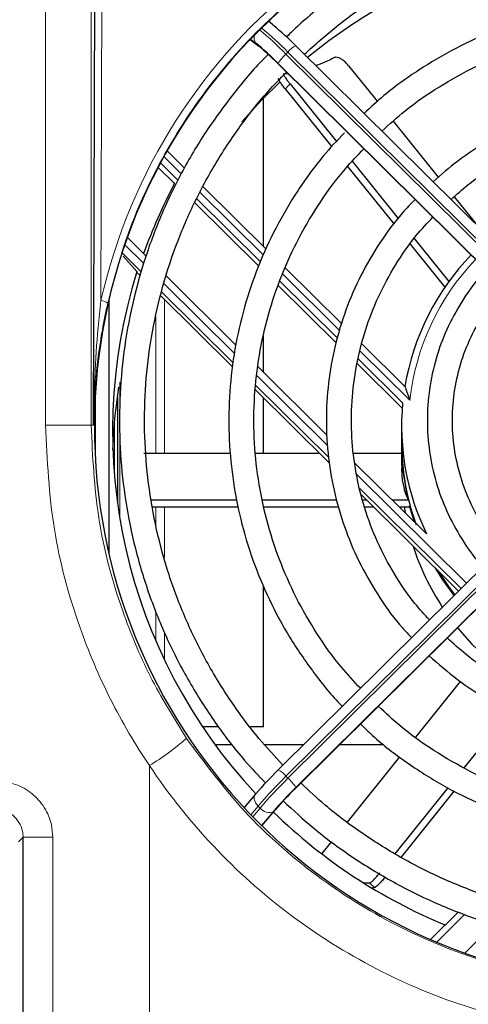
# Model space of a CAD drawing. Header units: millimetres. Extents: x 5 to 418, y 2 to 292.
# Tile 35 of 61: x 94 to 105, y 220 to 243. Entities that reach past the tile are written whole.
import ezdxf

# ---------------------------------------------------------------- set-up
doc = ezdxf.new("R2010")
doc.units = ezdxf.units.MM

msp = doc.modelspace()

# ---------------------------------------------------------------- linework, layer by layer
at = {"color": 7, "linetype": 'Continuous', "lineweight": 18}
for p, q in [((96.3315, 251.057), (96.2952, 236.5313)), ((94.9676, 233.5484), (94.9676, 250.7678)), ((96.0612, 250.7678), (96.0612, 233.5484)), ((99.8695, 242.7784), (100.0485, 242.6363)), ((100.0013, 242.6869), (99.8766, 242.7858)), ((100.7704, 242.4727), (100.7232, 242.426)), ((100.7232, 242.426), (107.6726, 235.5442)), ((107.7198, 235.5909), (100.7704, 242.4727)), ((100.5151, 242.2123), (107.4841, 235.3111)), ((107.4841, 235.3204), (100.5346, 242.2022)), ((98.2167, 239.5647), (97.8032, 239.9742)), ((100.1844, 237.6162), (98.6705, 239.1153)), ((96.8672, 237.8668), (97.3162, 237.4221)), ((97.2612, 237.22), (96.8025, 237.6742)), ((102.008, 235.8103), (100.6374, 237.1676)), ((97.8074, 236.9357), (99.4901, 235.2694)), ((99.4623, 235.0403), (97.7473, 236.7386)), ((97.8125, 236.558), (97.8125, 232.879)), ((97.6122, 236.1444), (97.6122, 232.879)), ((103.6879, 234.1468), (102.499, 235.324)), ((100.0298, 234.7349), (101.7246, 233.0566)), ((96.744, 234.5808), (96.744, 234.0221)), ((101.7407, 232.7841), (100.0034, 234.5045)), ((96.744, 233.9895), (96.744, 231.3342)), ((94.9676, 233.5484), (96.0612, 233.5484)), ((96.121, 233.5484), (96.0612, 233.5484)), ((96.622, 232.2902), (96.622, 233.6248)), ((102.409, 232.3789), (105.0407, 229.7728)), ((107.6726, 232.0409), (100.7232, 225.1591)), ((100.7704, 225.1124), (107.7198, 231.9942)), ((104.9112, 229.6445), (102.4922, 232.0399)), ((100.9394, 224.8599), (107.9083, 231.7611)), ((107.9083, 231.7704), (100.9589, 224.8886)), ((97.6122, 231.6016), (97.6122, 231.1484)), ((97.8125, 231.6016), (97.8125, 230.3854)), ((97.6122, 229.1069), (97.6122, 228.3857)), ((97.8125, 228.6122), (97.8125, 227.9449)), ((97.4553, 225.4115), (97.4553, 219.4038)), ((100.7232, 225.1591), (100.7704, 225.1124)), ((100.0565, 224.4446), (99.8825, 224.2379)), ((99.9287, 224.1902), (100.1037, 224.3979)), ((100.1037, 224.3979), (100.0565, 224.4446)), ((100.4256, 224.3169), (100.14, 223.978)), ((100.1461, 223.972), (100.4727, 224.3598)), ((94.4336, 223.7027), (94.3232, 223.5922)), ((95.1422, 223.7027), (94.4336, 223.7027)), ((95.1422, 223.7027), (95.1422, 219.4038)), ((105.0024, 221.8592), (104.3284, 221.1917)), ((105.0056, 220.9286), (105.7025, 221.6187))]:
    msp.add_line(p, q, dxfattribs=at)
at = {"color": 7, "linetype": 'Continuous', "lineweight": 25}
for p, q in [((96.121, 233.5484), (96.1644, 250.871)), ((100.4028, 243.1292), (100.3025, 243.2087)), ((100.4028, 243.1292), (100.4256, 243.107)), ((99.8672, 242.7761), (100.0713, 242.6142)), ((100.0485, 242.6363), (100.0713, 242.6142)), ((107.9074, 235.7433), (100.958, 242.6251)), ((100.5151, 242.2123), (100.516, 242.2095)), ((100.516, 242.2095), (107.485, 235.3084)), ((102.2187, 242.1482), (102.9095, 241.2903)), ((100.7055, 241.5919), (101.8183, 240.21)), ((100.8195, 241.7114), (101.9297, 240.3328)), ((100.1887, 237.8233), (100.1887, 241.377)), ((103.2883, 240.8199), (104.3674, 239.4799)), ((98.2952, 239.6983), (97.8793, 240.1102)), ((98.0561, 239.3279), (97.6643, 239.7159)), ((98.1383, 239.4089), (97.7207, 239.8224)), ((102.1964, 239.7405), (103.3077, 238.3605)), ((102.3091, 239.8617), (103.4092, 238.4957)), ((98.0561, 239.3279), (98.0561, 239.3511)), ((100.251, 237.7616), (98.7435, 239.2544)), ((100.1109, 237.4555), (98.5899, 238.9618)), ((104.7448, 239.0113), (105.2864, 238.3388)), ((100.0671, 237.3598), (98.5418, 238.8702)), ((96.9281, 238.0398), (97.3786, 237.5937)), ((103.7928, 238.0193), (104.6221, 236.9895)), ((103.6947, 237.88), (104.5238, 236.8504)), ((96.8237, 237.5971), (97.1578, 237.2228)), ((102.0571, 235.973), (100.7043, 237.3126)), ((97.1578, 237.2228), (97.1578, 237.2064)), ((97.1578, 237.2064), (97.237, 237.128)), ((97.8621, 237.1149), (99.5246, 235.4687)), ((101.9215, 235.5234), (100.5397, 236.8917)), ((101.9538, 235.6305), (100.575, 236.996)), ((97.7201, 236.6495), (99.4497, 234.9368)), ((96.4887, 230.4771), (96.4887, 236.5527)), ((100.1887, 234.811), (100.1887, 235.6826)), ((103.5691, 234.4758), (102.5418, 235.493)), ((103.5036, 233.9566), (102.4236, 235.0262)), ((103.5142, 234.0853), (102.4518, 235.1374)), ((100.0538, 234.9445), (101.71, 233.3045)), ((99.9914, 234.4004), (101.7636, 232.6455)), ((96.1553, 234.1776), (96.1553, 232.8522)), ((96.6887, 234.2157), (96.6887, 231.6993)), ((100.1887, 232.879), (100.1887, 234.205)), ((103.4887, 233.5374), (103.4887, 233.1663)), ((103.4887, 233.1199), (103.4887, 232.5842)), ((97.322, 232.879), (99.3997, 232.879)), ((100.001, 232.879), (101.5277, 232.879)), ((102.346, 232.879), (103.4887, 232.879)), ((102.3735, 232.6474), (104.0873, 230.9503)), ((103.4887, 232.5354), (103.4887, 232.4472)), ((107.485, 232.1933), (100.5356, 225.3114)), ((97.5035, 231.7669), (99.5519, 231.7669)), ((100.1641, 231.7669), (101.9347, 231.7669)), ((100.9385, 224.8572), (107.9074, 231.7583)), ((102.5298, 231.8867), (104.8526, 229.5865)), ((102.5592, 231.7669), (102.6507, 231.7669)), ((103.2627, 231.7669), (103.6575, 231.7669)), ((103.6568, 231.7696), (103.6457, 231.7696)), ((97.5326, 231.6016), (99.5834, 231.6016)), ((100.1983, 231.6016), (101.9847, 231.6016)), ((102.5998, 231.6016), (102.8177, 231.6016)), ((103.4297, 231.6016), (103.6876, 231.6016)), ((103.5498, 231.6016), (103.572, 231.4607)), ((103.798, 231.2368), (103.6819, 231.6244)), ((103.6819, 231.6244), (103.6942, 231.6244)), ((100.1887, 226.3361), (100.1887, 229.711)), ((103.8271, 226.0903), (104.901, 227.4238)), ((104.987, 225.3563), (106.09, 226.726)), ((99.1138, 226.3361), (98.7302, 226.3361)), ((100.1887, 226.3361), (99.8701, 226.3361)), ((99.0219, 225.9195), (99.4364, 225.9195)), ((100.2045, 225.9195), (101.1496, 225.9195)), ((102.0112, 225.9195), (103.0647, 225.9195)), ((102.1945, 224.063), (103.4473, 225.6187)), ((100.5346, 225.3087), (100.5356, 225.3114)), ((100.9385, 224.8572), (100.9394, 224.8599)), ((103.3348, 223.3048), (104.6036, 224.8803)), ((99.9859, 224.7221), (99.7213, 224.408)), ((100.0013, 224.7371), (99.9859, 224.7221)), ((103.475, 223.2177), (104.7536, 224.8054)), ((100.1476, 223.9705), (100.4881, 224.3747)), ((100.4881, 224.3747), (100.4727, 224.3598)), ((94.4336, 219.426), (94.4336, 223.7027)), ((101.5871, 223.3087), (101.8182, 223.5958)), ((102.7594, 222.4966), (102.8254, 222.4928)), ((102.8254, 222.4928), (102.8254, 222.5053)), ((102.8254, 222.4928), (102.8417, 222.4945)), ((104.8488, 221.9184), (104.1793, 221.2554))]:
    msp.add_line(p, q, dxfattribs=at)
at = {"color": 7, "linetype": 'Continuous', "lineweight": 25, "flags": 128}
for points in [[(100.6592, 241.9541), (100.7587, 241.9578), (100.7692, 241.9588)], [(99.6655, 240.8061), (100.1404, 241.3272), (100.5744, 241.757)], [(96.5803, 232.9575), (96.6305, 233.7163), (96.725, 234.4631)], [(104.7458, 229.4807), (104.4752, 229.8558), (104.3036, 230.1301)], [(104.7663, 229.501), (104.6346, 229.6739), (104.3732, 230.0613)], [(104.8264, 228.7073), (105.1726, 228.3198), (105.4256, 228.0753)], [(102.7309, 222.5985), (102.6314, 222.6022), (102.5774, 222.6087)]]:
    msp.add_lwpolyline(points, dxfattribs=at)
at = {"color": 7, "linetype": 'Continuous', "lineweight": 18, "flags": 128}
msp.add_lwpolyline([(99.9859, 224.7221), (99.9789, 224.7128), (99.9646, 224.6824), (99.959, 224.6468), (99.9623, 224.6076), (99.9743, 224.5661), (99.9945, 224.5241), (100.0223, 224.483), (100.0565, 224.4446)], dxfattribs=at)
at = {"color": 7, "linetype": 'Continuous', "lineweight": 25}
for centre, radius, start, end in [((109.4852, 232.289), 13.0029, 84.41906, 129.34617), ((95.9481, 237.6441), 7.0633, 44.81311, 50.66139), ((95.5239, 237.224), 7.0633, 44.81311, 50.66139), ((96.1307, 237.8563), 6.1804, 44.81311, 50.66139), ((98.6349, 249.1666), 7.5555, 291.77402, 295.41162), ((109.2963, 233.359), 12.7267, 152.03017, 160.27138), ((109.4086, 233.5045), 5.921, 135.81162, 170.55776), ((109.2798, 233.4152), 12.706, 162.56205, 223.08435), ((109.3804, 233.5378), 5.8916, 174.66733, 206.05088), ((109.3779, 233.1666), 5.8892, 180.00348, 199.86423), ((109.3746, 233.12), 5.8859, 180.00073, 193.26348), ((109.4025, 232.4557), 5.9151, 197.64396, 213.3839), ((106.8959, 218.839), 9.0732, 134.51546, 139.45389), ((107.3201, 218.4188), 9.0732, 134.51546, 139.45389), ((106.5055, 219.1989), 7.939, 134.51546, 139.45389), ((109.4476, 233.5587), 12.9268, 225.74028, 247.64419)]:
    msp.add_arc(centre, radius, start, end, dxfattribs=at)
at = {"color": 7, "linetype": 'Continuous', "lineweight": 18}
for centre, radius, start, end in [((94.2548, 235.9877), 9.1265, 44.86654, 50.24354), ((94.3015, 236.0339), 9.1272, 44.86665, 50.24261), ((100.1765, 242.8167), 0.218, 163.259, 216.54075), ((101.2155, 242.1162), 0.5703, 116.84333, 141.31246), ((101.3519, 241.7051), 0.9565, 131.08898, 148.68964), ((109.4077, 233.5299), 5.7529, 136.16805, 173.84451), ((96.2591, 236.1814), 0.3518, 55.6099, 84.11436), ((93.6439, 231.5456), 7.2218, 301.85498, 310.58736), ((100.2781, 224.8026), 0.5703, 38.68754, 63.15667), ((108.6747, 217.0719), 11.3415, 134.51546, 139.45389), ((108.7219, 217.0252), 11.3415, 134.51546, 139.45389), ((100.1417, 224.3915), 0.9565, 31.31036, 48.91102), ((100.316, 224.5617), 0.2682, 217.65732, 294.11615)]:
    msp.add_arc(centre, radius, start, end, dxfattribs=at)
for centre, major_axis, ratio, start_param, end_param in [((109.5053, 233.5377), (0, 13.5452), 0.9999969, 4.8943935, 7.6311291), ((109.4121, 233.1198), (6.4986, 10.7778), 0.9634759, 1.3365912, 1.3497405), ((109.4887, 233.136), (-6.7068, 11.0386), 0.9645245, 2.0214163, 2.0229426)]:
    msp.add_ellipse(centre, major_axis=major_axis, ratio=ratio, start_param=start_param, end_param=end_param, dxfattribs=at)
at = {"color": 7, "linetype": 'Continuous', "lineweight": 25}
for centre, major_axis, ratio, start_param, end_param in [((109.5053, 233.5149), (0, 13.3665), 0.9999969, 4.7998964, 10.9030624), ((109.4887, 233.1845), (0, 6.1985), 0.9679787, 1.8252376, 1.8290402)]:
    msp.add_ellipse(centre, major_axis=major_axis, ratio=ratio, start_param=start_param, end_param=end_param, dxfattribs=at)
at = {"color": 7, "linetype": 'Continuous', "lineweight": 18}
for points, knots in [([(112.2203, 220.4143), (112.3289, 220.4377), (112.8723, 220.5548), (114.1264, 220.9167), (115.909, 221.6991), (117.7896, 222.9285), (119.4317, 224.4561), (120.8057, 226.2342), (121.8597, 228.2246), (122.5766, 230.3727), (122.9154, 232.617), (122.8785, 234.8962), (122.4481, 237.1392), (121.6495, 239.2835), (120.4909, 241.2586), (119.0223, 243.0111), (117.2741, 244.482), (115.3147, 245.6384), (113.1899, 246.4388), (110.9736, 246.8771), (108.7203, 246.93), (106.4966, 246.6157), (104.362, 245.9293), (102.3686, 244.9056), (100.5784, 243.5589), (99.0258, 241.9347), (97.776, 240.0669), (96.9184, 238.2188), (96.5928, 236.9839), (96.4578, 236.4717)], [0, 0, 0, 0, 0.0057927, 0.0289909, 0.0679712, 0.1069529, 0.1459199, 0.1848886, 0.2242933, 0.2636993, 0.3034589, 0.3432187, 0.3831638, 0.4231078, 0.4629823, 0.5028549, 0.5424314, 0.582006, 0.6211917, 0.6603764, 0.699254, 0.7381318, 0.7769165, 0.8157024, 0.8546452, 0.8935897, 0.9328725, 0.9721568, 1, 1, 1, 1]), ([(96.2952, 236.5313), (96.2722, 236.3159), (96.1664, 235.3225), (96.1242, 234.3305), (96.121, 233.5528), (96.121, 233.5484)], [0, 0, 0, 0, 0.2159075, 0.9955433, 1, 1, 1, 1]), ([(97.4553, 225.4115), (97.4553, 225.4115), (97.112, 225.9209), (96.4828, 226.9933), (95.6846, 228.8803), (95.0897, 231.079), (95.0087, 232.7174), (94.9676, 233.5484)], [0, 0, 0, 0, 0.0000023, 0.2137499, 0.4310304, 0.7114225, 1, 1, 1, 1]), ([(96.0612, 233.5484), (96.0966, 232.8053), (96.1684, 231.2977), (96.7106, 229.2844), (97.4384, 227.52), (98.0395, 226.5502), (98.3424, 226.0613)], [0, 0, 0, 0, 0.2804789, 0.5691006, 0.7827892, 1, 1, 1, 1]), ([(98.3424, 226.0613), (98.7879, 225.4626), (99.6918, 224.248), (101.4026, 222.7541), (103.3374, 221.5374), (105.3695, 220.7094), (107.4507, 220.2059), (108.8151, 220.1451), (109.5053, 220.1144)], [0, 0, 0, 0, 0.1698682, 0.3446607, 0.5145151, 0.6893038, 0.842835, 1, 1, 1, 1]), ([(105.9053, 219.4039), (105.6539, 219.4731), (104.6148, 219.7593), (102.858, 220.4967), (100.7695, 221.7996), (98.9361, 223.4458), (97.9093, 224.7309), (97.4553, 225.4115), (97.4553, 225.4115)], [0, 0, 0, 0, 0.0738404, 0.3051268, 0.5364223, 0.768207, 0.9999981, 1, 1, 1, 1]), ([(95.1422, 223.7027), (95.1358, 223.8002), (95.1197, 224.0475), (94.9604, 224.4225), (94.6585, 224.7618), (94.2584, 224.9924), (93.958, 225.0223), (93.8078, 225.0372)], [0, 0, 0, 0, 0.1399457, 0.354707, 0.569707, 0.7848075, 1, 1, 1, 1]), ([(93.7685, 224.3706), (93.8434, 224.3631), (93.9932, 224.3481), (94.1926, 224.2325), (94.343, 224.0628), (94.4224, 223.8752), (94.4305, 223.7515), (94.4336, 223.7027)], [0, 0, 0, 0, 0.2151162, 0.4302859, 0.6453841, 0.860145, 1, 1, 1, 1])]:
    msp.add_open_spline(points, degree=3, knots=knots, dxfattribs=at)
at = {"color": 7, "linetype": 'Continuous', "lineweight": 25}
for points, knots in [([(118.2418, 242.8346), (118.1578, 242.9176), (117.8004, 243.271), (117.0968, 243.8172), (116.139, 244.464), (115.1209, 245.0162), (114.0578, 245.4761), (112.9564, 245.8381), (111.8266, 246.0997), (110.6774, 246.2586), (109.5184, 246.3135), (108.3591, 246.264), (107.2091, 246.1104), (106.078, 245.8539), (104.9749, 245.497), (103.9095, 245.0419), (102.8889, 244.4943), (101.9276, 243.8521), (101.207, 243.2962), (100.8345, 242.9305), (100.7364, 242.8342)], [0, 0, 0, 0, 0.018429, 0.0784289, 0.1384307, 0.1984343, 0.2584396, 0.3184465, 0.3784548, 0.4384642, 0.4984745, 0.5584854, 0.6184965, 0.6785075, 0.7385181, 0.7985279, 0.8585367, 0.9185442, 0.9785502, 1, 1, 1, 1]), ([(101.1634, 242.4216), (101.4127, 242.6457), (101.9411, 243.1209), (102.8314, 243.7487), (103.8058, 244.3194), (104.8313, 244.796), (105.8966, 245.1767), (106.9931, 245.4574), (108.1112, 245.6361), (109.2412, 245.711), (110.3734, 245.6816), (111.4979, 245.5482), (112.605, 245.3117), (113.6851, 244.9745), (114.7286, 244.5389), (115.728, 244.0106), (116.6682, 243.3874), (117.3649, 242.8533), (117.721, 242.5037), (117.8093, 242.417)], [0, 0, 0, 0, 0.0550184, 0.1166692, 0.1783178, 0.2399645, 0.3016094, 0.3632527, 0.4248947, 0.4865358, 0.5481762, 0.6098164, 0.6714565, 0.733097, 0.7947382, 0.8563805, 0.9180241, 0.9796694, 1, 1, 1, 1]), ([(116.3903, 241.0118), (116.3714, 241.0309), (116.1116, 241.2938), (115.5427, 241.7297), (114.6884, 242.3051), (113.772, 242.7828), (112.8133, 243.1679), (111.8195, 243.4537), (110.8015, 243.6379), (109.7699, 243.7185), (108.7353, 243.6946), (107.7085, 243.5665), (106.7002, 243.3356), (105.7211, 243.0039), (104.7803, 242.5761), (103.8915, 242.0524), (103.1561, 241.5295), (102.749, 241.1508), (102.5932, 241.0058)], [0, 0, 0, 0, 0.0053325, 0.0733534, 0.1413773, 0.2094041, 0.2774336, 0.3454656, 0.4134998, 0.4815356, 0.5495726, 0.6176103, 0.6856478, 0.7536847, 0.8217204, 0.8897544, 0.9577863, 1, 1, 1, 1]), ([(103.0184, 240.5848), (103.2008, 240.75), (103.6299, 241.1385), (104.3843, 241.6562), (105.2576, 242.1446), (106.18, 242.5367), (107.1384, 242.8316), (108.1228, 243.0251), (109.1222, 243.1154), (110.1257, 243.1013), (111.1222, 242.983), (112.1006, 242.762), (113.0499, 242.4402), (113.961, 242.0227), (114.8187, 241.5088), (115.4888, 241.0272), (115.8434, 240.6904), (115.9569, 240.5827)], [0, 0, 0, 0, 0.0520751, 0.1224553, 0.192832, 0.2632056, 0.3335762, 0.4039444, 0.4743108, 0.5446759, 0.6150403, 0.6854047, 0.7557696, 0.8261358, 0.8965039, 0.9668745, 1, 1, 1, 1]), ([(100.3013, 242.4159), (100.2681, 242.3842), (99.9565, 242.0873), (99.4381, 241.4558), (98.7594, 240.5253), (98.1768, 239.5307), (97.6857, 238.4897), (97.2926, 237.4083), (97, 236.2962), (96.8106, 235.1623), (96.726, 234.0161), (96.7467, 232.8671), (96.8726, 231.7247), (97.1028, 230.5983), (97.4352, 229.4972), (97.8673, 228.4308), (98.3945, 227.4068), (99.0166, 226.4375), (99.6289, 225.6284), (100.0646, 225.1746), (100.2342, 224.998)], [0, 0, 0, 0, 0.0071168, 0.0668057, 0.1264927, 0.1861778, 0.2458612, 0.3055428, 0.365223, 0.424902, 0.48458, 0.5442574, 0.6039344, 0.6636115, 0.7232888, 0.7829668, 0.8426458, 0.9023261, 0.9620078, 1, 1, 1, 1]), ([(102.2187, 242.1482), (102.1944, 242.1758), (102.1458, 242.2312), (102.0624, 242.2961), (101.9827, 242.3386), (101.918, 242.3541), (101.8894, 242.3458), (101.8771, 242.3421)], [0, 0, 0, 0, 0.20647134, 0.41285631, 0.62171778, 0.83640781, 1, 1, 1, 1]), ([(100.6513, 225.4261), (100.4556, 225.6349), (100.0031, 226.1175), (99.3888, 226.9533), (98.7998, 227.9105), (98.306, 228.9198), (97.9084, 229.9697), (97.6114, 231.0518), (97.4172, 232.1566), (97.3276, 233.2744), (97.3434, 234.3957), (97.4644, 235.5107), (97.6897, 236.6097), (98.0171, 237.6833), (98.4442, 238.7218), (98.9661, 239.7174), (99.5827, 240.6572), (100.1728, 241.4207), (100.5862, 241.8398), (100.736, 241.9917)], [0, 0, 0, 0, 0.0467107, 0.1079346, 0.1691606, 0.2303888, 0.291619, 0.352851, 0.4140845, 0.4753194, 0.5365551, 0.5977912, 0.6590273, 0.7202628, 0.7814974, 0.8427308, 0.9039626, 0.9651925, 1, 1, 1, 1]), ([(100.7055, 241.5919), (100.6827, 241.6208), (100.6371, 241.6787), (100.5838, 241.7553), (100.551, 241.812), (100.5419, 241.8391), (100.547, 241.8427), (100.5481, 241.8435)], [0, 0, 0, 0, 0.2343588, 0.4687813, 0.7018102, 0.934245, 1, 1, 1, 1]), ([(100.6592, 241.9541), (100.6628, 241.9429), (100.6698, 241.9205), (100.7103, 241.8561), (100.7624, 241.7835), (100.8023, 241.733), (100.8195, 241.7114)], [0, 0, 0, 0, 0.2664741, 0.5329746, 0.7989747, 1, 1, 1, 1]), ([(114.7374, 239.3751), (114.54, 239.5462), (114.115, 239.9147), (113.3835, 240.3802), (112.5725, 240.7842), (111.718, 241.0901), (110.8339, 241.2963), (109.9314, 241.3993), (109.023, 241.398), (108.1208, 241.2923), (107.2373, 241.0835), (106.3835, 240.7751), (105.5737, 240.3686), (104.8498, 239.9055), (104.4317, 239.5409), (104.2407, 239.3744)], [0, 0, 0, 0, 0.0682498, 0.1469204, 0.225596, 0.3042763, 0.3829608, 0.4616487, 0.5403391, 0.6190309, 0.6977229, 0.7764138, 0.8551027, 0.9337885, 1, 1, 1, 1]), ([(104.6715, 238.9477), (104.8043, 239.0676), (105.1515, 239.3815), (105.7884, 239.7982), (106.5609, 240.1983), (107.3792, 240.4996), (108.2275, 240.7019), (109.0945, 240.801), (109.9671, 240.796), (110.8328, 240.6868), (111.6785, 240.4747), (112.4932, 240.1642), (113.2604, 239.7548), (113.8704, 239.3479), (114.1941, 239.0496), (114.3053, 238.9472)], [0, 0, 0, 0, 0.0509735, 0.1333497, 0.2157197, 0.2980839, 0.3804432, 0.4627986, 0.5451513, 0.6275027, 0.7098538, 0.7922059, 0.8745606, 0.956919, 1, 1, 1, 1]), ([(102.122, 240.5451), (101.9487, 240.3608), (101.5405, 239.9268), (100.9915, 239.1642), (100.4685, 238.2804), (100.0418, 237.3463), (99.7126, 236.3746), (99.4852, 235.3746), (99.3617, 234.357), (99.3434, 233.3322), (99.4305, 232.3109), (99.6222, 231.3037), (99.9163, 230.3209), (100.3104, 229.3735), (100.7975, 228.4684), (101.3838, 227.6261), (101.8131, 227.0789), (102.065, 226.8361), (102.0702, 226.8311)], [0, 0, 0, 0, 0.0500003, 0.1177664, 0.1855296, 0.2532899, 0.3210476, 0.3888029, 0.4565563, 0.5243084, 0.5920598, 0.6598108, 0.7275622, 0.7953146, 0.8630685, 0.9308245, 0.9985829, 1, 1, 1, 1]), ([(102.504, 227.2607), (102.349, 227.4266), (101.9671, 227.8355), (101.4512, 228.5642), (100.9522, 229.4254), (100.5504, 230.3361), (100.2464, 231.2829), (100.0447, 232.2563), (99.9473, 233.2452), (99.9552, 234.2388), (100.0685, 235.2262), (100.2857, 236.1963), (100.6048, 237.1383), (101.0212, 238.0428), (101.5342, 238.896), (102.055, 239.6085), (102.4359, 240.0038), (102.586, 240.1597)], [0, 0, 0, 0, 0.0476506, 0.1174021, 0.1871573, 0.2569159, 0.3266779, 0.3964427, 0.4662098, 0.5359786, 0.6057484, 0.675518, 0.7452866, 0.8150537, 0.8848184, 0.9545804, 1, 1, 1, 1]), ([(103.8111, 238.9466), (103.7087, 238.8423), (103.3954, 238.5235), (102.9565, 237.9156), (102.4996, 237.139), (102.1412, 236.3117), (101.8809, 235.4497), (101.7236, 234.5634), (101.6711, 233.6651), (101.7241, 232.7669), (101.8819, 231.8807), (102.1427, 231.019), (102.5013, 230.1918), (102.9594, 229.4163), (103.3719, 228.8397), (103.6557, 228.5493), (103.7292, 228.474)], [0, 0, 0, 0, 0.0378453, 0.1157691, 0.1936879, 0.2716017, 0.349511, 0.4274165, 0.5053191, 0.5832199, 0.6611199, 0.7390201, 0.8169217, 0.894826, 0.9727338, 1, 1, 1, 1]), ([(104.1563, 228.897), (104.0377, 229.025), (103.7229, 229.365), (103.3032, 229.9912), (102.8972, 230.7548), (102.5911, 231.5642), (102.3849, 232.4034), (102.2828, 233.2615), (102.2859, 234.1254), (102.3944, 234.9827), (102.6069, 235.8206), (102.9192, 236.6277), (103.3305, 237.3889), (103.7686, 238.0292), (104.1015, 238.3825), (104.2363, 238.5255)], [0, 0, 0, 0, 0.0491774, 0.1305639, 0.2119569, 0.2933562, 0.3747612, 0.4561709, 0.5375841, 0.6189993, 0.7004142, 0.7818273, 0.8632371, 0.9446423, 1, 1, 1, 1]), ([(105.5168, 237.2574), (105.4883, 237.2297), (105.2803, 237.0279), (104.9674, 236.5836), (104.5948, 235.9347), (104.325, 235.2347), (104.1543, 234.5058), (104.0886, 233.7601), (104.1282, 233.0127), (104.2732, 232.2785), (104.5184, 231.5699), (104.8671, 230.9081), (105.1788, 230.4365), (105.396, 230.2122), (105.4393, 230.1675)], [0, 0, 0, 0, 0.015305, 0.1114103, 0.2075049, 0.3035889, 0.3996633, 0.4957302, 0.591792, 0.6878514, 0.783911, 0.879974, 0.9760431, 1, 1, 1, 1]), ([(105.8673, 230.5913), (105.7591, 230.717), (105.4975, 231.0212), (105.1806, 231.5757), (104.9128, 232.2277), (104.7486, 232.9139), (104.688, 233.616), (104.7331, 234.3197), (104.8834, 235.0083), (105.1328, 235.6698), (105.487, 236.2785), (105.762, 236.6714), (105.9361, 236.8362), (105.9392, 236.8392)], [0, 0, 0, 0, 0.0724206, 0.1752424, 0.2780797, 0.3809316, 0.4837954, 0.5866674, 0.6895425, 0.7924149, 0.8952801, 0.9981343, 1, 1, 1, 1]), ([(96.4578, 236.4717), (96.4129, 236.2595), (96.2875, 235.6676), (96.1614, 234.6978), (96.1232, 233.9368), (96.121, 233.5527), (96.121, 233.5484)], [0, 0, 0, 0, 0.2166668, 0.6043637, 0.995567, 1, 1, 1, 1]), ([(103.5678, 234.4759), (103.5681, 234.4762), (103.5688, 234.4769), (103.5753, 234.4616), (103.5907, 234.4207), (103.6277, 234.3166), (103.6632, 234.2159), (103.6877, 234.1473), (103.6879, 234.1468)], [0, 0, 0, 0, 0.062674, 0.1400409, 0.2626469, 0.5001024, 0.9961653, 1, 1, 1, 1]), ([(103.4944, 232.5841), (103.4928, 232.5416), (103.4857, 232.3562), (103.5409, 232.0023), (103.6035, 231.8632), (103.6457, 231.7696)], [0, 0, 0, 0, 0.08870429, 0.38667079, 1, 1, 1, 1]), ([(109.4887, 226.5403), (109.3393, 226.5431), (108.8998, 226.5513), (108.1737, 226.6433), (107.3272, 226.8507), (106.5114, 227.1585), (105.7418, 227.5638), (105.0909, 227.9985), (104.7304, 228.3301), (104.5827, 228.466)], [0, 0, 0, 0, 0.0829292, 0.2439123, 0.4049667, 0.5660233, 0.7270847, 0.8881535, 1, 1, 1, 1]), ([(104.1489, 228.0364), (104.3706, 227.8427), (104.819, 227.4507), (105.5762, 226.964), (106.3864, 226.5584), (107.2401, 226.25), (108.1236, 226.0427), (108.8785, 225.9511), (109.3347, 225.943), (109.4887, 225.9403)], [0, 0, 0, 0, 0.1506557, 0.3047895, 0.4589331, 0.6130859, 0.7672469, 0.9214146, 1, 1, 1, 1]), ([(109.4887, 224.2297), (109.3158, 224.2325), (108.8092, 224.2407), (107.9717, 224.3332), (106.9908, 224.5411), (106.0374, 224.8514), (105.1215, 225.2579), (104.2563, 225.7601), (103.5189, 226.2829), (103.1039, 226.6706), (102.9319, 226.8312)], [0, 0, 0, 0, 0.0716425, 0.2100004, 0.3484046, 0.4868097, 0.6252172, 0.7636283, 0.9020441, 1, 1, 1, 1]), ([(102.5064, 226.4099), (102.6013, 226.316), (102.9398, 225.9809), (103.5963, 225.4847), (104.4645, 224.929), (105.3896, 224.4688), (106.3561, 224.103), (107.3555, 223.8367), (108.359, 223.6759), (109.0738, 223.6314), (109.4444, 223.6299), (109.4887, 223.6297)], [0, 0, 0, 0, 0.0521383, 0.1860748, 0.3200172, 0.4539652, 0.5879186, 0.7218767, 0.8558389, 0.9827698, 1, 1, 1, 1]), ([(109.4887, 221.6385), (109.2928, 221.6413), (108.7201, 221.6496), (107.7732, 221.7423), (106.6608, 221.9507), (105.5727, 222.262), (104.5187, 222.672), (103.507, 223.1765), (102.5498, 223.7748), (101.7342, 224.3804), (101.2714, 224.8185), (101.0813, 224.9986)], [0, 0, 0, 0, 0.0632174, 0.1848828, 0.30658, 0.4282778, 0.5499768, 0.6716777, 0.7933812, 0.9150879, 1, 1, 1, 1]), ([(100.6581, 224.5675), (100.8948, 224.3481), (101.4137, 223.867), (102.2974, 223.22), (103.2832, 222.6147), (104.3222, 222.1028), (105.4034, 221.6859), (106.5185, 221.3678), (107.6581, 221.1527), (108.6523, 221.0516), (109.2636, 221.042), (109.4887, 221.0385)], [0, 0, 0, 0, 0.0996106, 0.2183434, 0.3370799, 0.4558199, 0.5745632, 0.6933094, 0.8120582, 0.9308091, 1, 1, 1, 1]), ([(102.7309, 222.5985), (102.7457, 222.6101), (102.7754, 222.6334), (102.8402, 222.6996), (102.906, 222.7735), (102.9474, 222.824), (102.9652, 222.8458)], [0, 0, 0, 0, 0.2664741, 0.5329746, 0.7989747, 1, 1, 1, 1]), ([(103.1015, 222.7539), (103.0775, 222.7248), (103.0297, 222.6667), (102.9585, 222.5887), (102.8983, 222.5299), (102.8595, 222.4998), (102.8465, 222.4959), (102.8417, 222.4945)], [0, 0, 0, 0, 0.2190511, 0.4381617, 0.6559699, 0.8732227, 1, 1, 1, 1]), ([(102.8254, 222.5053), (102.8246, 222.507), (102.8223, 222.5113), (102.7956, 222.539), (102.7619, 222.5702), (102.7341, 222.5956), (102.7309, 222.5985)], [0, 0, 0, 0, 0.11505391, 0.30046278, 0.9183354, 1, 1, 1, 1])]:
    msp.add_open_spline(points, degree=3, knots=knots, dxfattribs=at)

doc.saveas('drawing.dxf')
